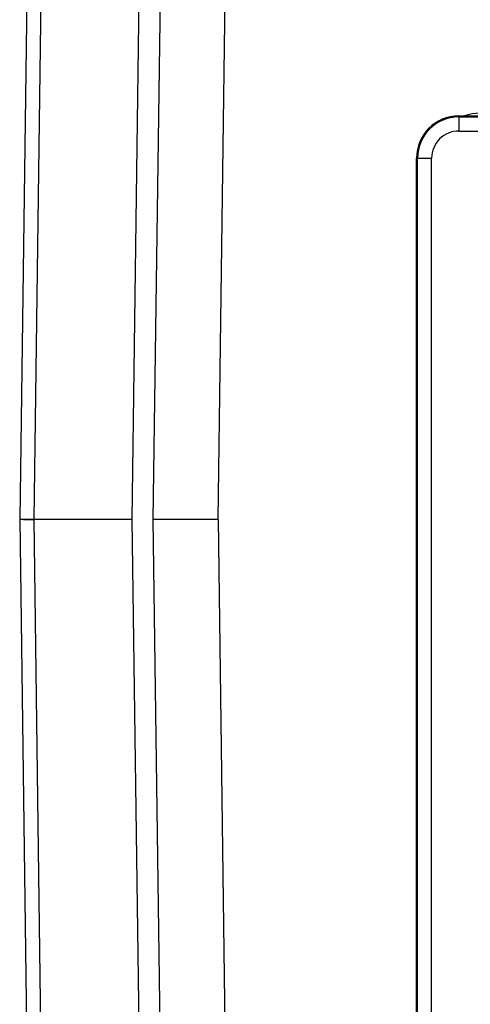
# Model space of a CAD drawing. Header units: inches. Extents: x 0.5 to 25.1, y 1 to 26.2.
# Tile 19 of 23: x 9.836 to 10.467, y 23.667 to 25.045. Entities that reach past the tile are written whole.
import ezdxf

# ---------------------------------------------------------------- set-up
doc = ezdxf.new("R2010")
doc.units = ezdxf.units.IN
doc.header["$MEASUREMENT"] = 0
doc.layers.add('SLD-0_0', color=7, linetype='Continuous')

msp = doc.modelspace()

# ---------------------------------------------------------------- linework, layer by layer
at = {"layer": 'SLD-0_0', "color": 7, "linetype": 'Continuous', "lineweight": 25}
for p, q in [((9.8568, 25.8867), (9.836, 24.3455)), ((9.8765, 25.8865), (9.8557, 24.3452)), ((9.9935, 24.3452), (10.0143, 25.8846)), ((10.023, 24.3452), (10.0438, 25.8846)), ((10.1136, 24.3452), (10.1341, 25.861)), ((10.4505, 24.9099), (10.4505, 24.9085)), ((10.4505, 24.9099), (10.4585, 24.9099)), ((10.4585, 24.9099), (10.501, 24.9099)), ((10.4505, 24.9085), (10.4505, 24.8888)), ((10.4505, 24.9085), (11.5332, 24.9085)), ((10.4505, 24.8888), (11.5332, 24.8888)), ((10.3915, 24.8508), (10.3929, 24.8508)), ((10.3915, 23.0005), (10.3915, 24.8508)), ((10.3929, 23.0005), (10.3929, 24.8508)), ((10.3929, 24.8508), (10.4125, 24.8508)), ((10.4125, 23.0005), (10.4125, 24.8508)), ((9.836, 24.3452), (9.8568, 22.8037)), ((9.8557, 24.3452), (9.836, 24.3452)), ((9.8557, 24.3452), (9.8765, 22.804)), ((10.0143, 22.8059), (9.9935, 24.3452)), ((10.0438, 22.8098), (10.023, 24.3452)), ((10.1136, 24.3452), (10.023, 24.3452)), ((10.1136, 24.3452), (10.1341, 22.8295))]:
    msp.add_line(p, q, dxfattribs=at)
for centre, radius, start, end in [((10.4505, 24.8508), 0.0591, 90, 180), ((10.4798, 24.8511), 0.0625, 70.131, 109.869), ((10.4505, 24.8508), 0.0577, 90, 180)]:
    msp.add_arc(centre, radius, start, end, dxfattribs=at)
msp.add_open_spline([(10.4505, 24.8888), (10.4405, 24.8888), (10.4308, 24.8848), (10.4165, 24.8706), (10.4125, 24.8609), (10.4125, 24.8508)], degree=3, knots=[0, 0, 0, 0, 0.5, 0.5, 1, 1, 1, 1], dxfattribs=at)
for points, degree in [([(9.836, 24.3455), (9.8364, 24.3455), (9.8373, 24.3455)], 2), ([(9.8373, 24.3455), (9.8382, 24.3455), (9.8396, 24.3454), (9.8414, 24.3454)], 3), ([(9.8414, 24.3454), (9.8432, 24.3454), (9.8454, 24.3454), (9.8479, 24.3453)], 3), ([(9.8479, 24.3453), (9.8504, 24.3453), (9.8531, 24.3453), (9.8557, 24.3452)], 3), ([(9.8654, 24.3452), (9.8587, 24.3452), (9.8557, 24.3452)], 2), ([(9.8961, 24.3452), (9.8826, 24.3452), (9.8721, 24.3452), (9.8654, 24.3452)], 3), ([(9.9428, 24.3452), (9.9258, 24.3452), (9.9095, 24.3452), (9.8961, 24.3452)], 3), ([(9.9935, 24.3452), (9.9773, 24.3452), (9.9598, 24.3452), (9.9428, 24.3452)], 3)]:
    msp.add_open_spline(points, degree=degree, dxfattribs=at)

doc.saveas('drawing.dxf')
